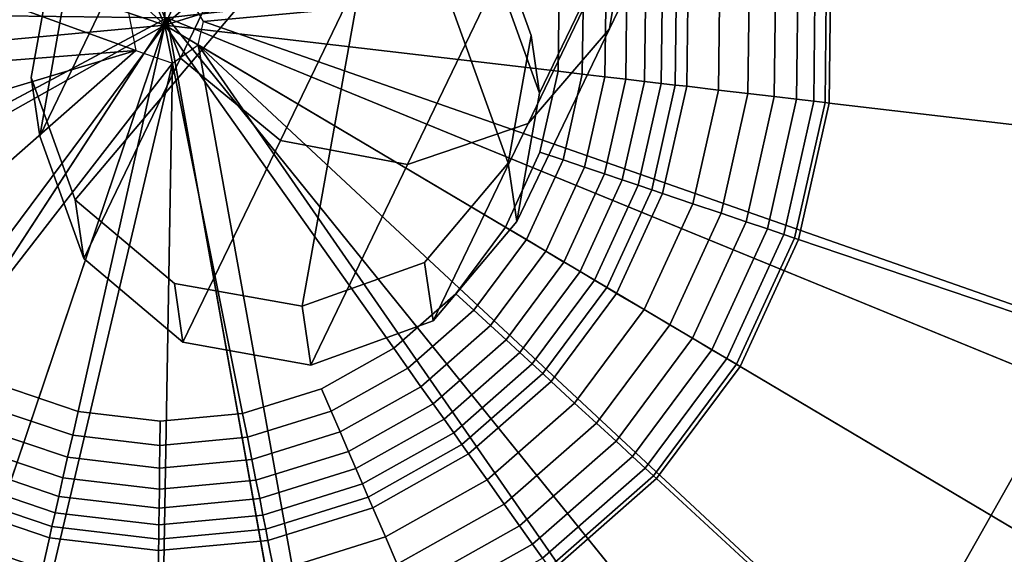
# Model space of a CAD drawing. Extents: x -43.1 to 43.1, y -41.3 to 41.3.
# Tile 30 of 256: x -15.682 to -15.072, y -29.971 to -29.64. Entities that reach past the tile are written whole.
import ezdxf

# ---------------------------------------------------------------- set-up
doc = ezdxf.new("R2010")
doc.units = 0
for name, color, linetype in [('CABLE.1', 18, 'CONTINUOUS'), ('LAMP', 7, 'CONTINUOUS'), ('LAMP_SUPPORT', 18, 'CONTINUOUS'), ('METAL_BASE', 254, 'CONTINUOUS')]:
    doc.layers.add(name, color=color, linetype=linetype)

msp = doc.modelspace()

# ---------------------------------------------------------------- linework, layer by layer
at = {"layer": 'CABLE.1'}
for points in [[(-15.4167, -29.3198, 33.6631), (-15.4483, -29.2528, 33.6951), (-15.6106, -29.5902, 34.4212), (-15.5822, -29.6637, 34.4031)], [(-15.1503, -29.2499, 33.785), (-15.1587, -29.3173, 33.741), (-15.3166, -29.6455, 34.4472), (-15.3039, -29.5692, 34.472)], [(-15.3537, -29.3685, 33.6518), (-15.4167, -29.3198, 33.6631), (-15.5822, -29.6637, 34.4031), (-15.5203, -29.7147, 34.3967)], [(-15.1587, -29.3173, 33.741), (-15.2048, -29.3671, 33.6967), (-15.3669, -29.7042, 34.4221), (-15.3166, -29.6455, 34.4472)], [(-15.2761, -29.3858, 33.6641), (-15.3537, -29.3685, 33.6518), (-15.5203, -29.7147, 34.3967), (-15.4415, -29.7296, 34.4037)], [(-15.2048, -29.3671, 33.6967), (-15.2761, -29.3858, 33.6641), (-15.4415, -29.7296, 34.4037), (-15.3669, -29.7042, 34.4221)], [(-15.3323, -29.4957, 34.4901), (-15.3039, -29.5692, 34.472), (-15.3598, -29.6854, 35.2229), (-15.3871, -29.6096, 35.2264)], [(-15.6106, -29.5902, 34.4212), (-15.5979, -29.5139, 34.446), (-15.6551, -29.6326, 35.2145), (-15.6693, -29.7119, 35.2091)], [(-15.4538, -29.5221, 36.3847), (-15.6473, -29.7513, 36.3908), (-15.6746, -29.6757, 36.3884), (-15.6604, -29.5966, 36.386)], [(-15.4538, -29.5221, 36.3847), (-15.5068, -29.8173, 36.3935), (-15.5859, -29.8031, 36.3927), (-15.6473, -29.7513, 36.3908)], [(-15.4538, -29.5221, 36.3847), (-15.3793, -29.7287, 36.3913), (-15.4311, -29.7901, 36.393), (-15.5068, -29.8173, 36.3935)], [(-15.4538, -29.5221, 36.3847), (-15.3923, -29.574, 36.3865), (-15.3651, -29.6496, 36.389), (-15.3793, -29.7287, 36.3913)], [(-15.3039, -29.5692, 34.472), (-15.3166, -29.6455, 34.4472), (-15.374, -29.7647, 35.2174), (-15.3598, -29.6854, 35.2229)], [(-15.3871, -29.6096, 35.2264), (-15.3598, -29.6854, 35.2229), (-15.3651, -29.6496, 36.389), (-15.3923, -29.574, 36.3865)], [(-15.5822, -29.6637, 34.4031), (-15.6106, -29.5902, 34.4212), (-15.6693, -29.7119, 35.2091), (-15.642, -29.7877, 35.2055)], [(-15.6693, -29.7119, 35.2091), (-15.6551, -29.6326, 35.2145), (-15.6604, -29.5966, 36.386), (-15.6746, -29.6757, 36.3884)], [(-15.3166, -29.6455, 34.4472), (-15.3669, -29.7042, 34.4221), (-15.4258, -29.8263, 35.2116), (-15.374, -29.7647, 35.2174)], [(-15.3598, -29.6854, 35.2229), (-15.374, -29.7647, 35.2174), (-15.3793, -29.7287, 36.3913), (-15.3651, -29.6496, 36.389)], [(-15.5203, -29.7147, 34.3967), (-15.5822, -29.6637, 34.4031), (-15.642, -29.7877, 35.2055), (-15.5806, -29.8396, 35.2047)], [(-15.642, -29.7877, 35.2055), (-15.6693, -29.7119, 35.2091), (-15.6746, -29.6757, 36.3884), (-15.6473, -29.7513, 36.3908)], [(-15.3669, -29.7042, 34.4221), (-15.4415, -29.7296, 34.4037), (-15.5014, -29.8538, 35.207), (-15.4258, -29.8263, 35.2116)], [(-15.4415, -29.7296, 34.4037), (-15.5203, -29.7147, 34.3967), (-15.5806, -29.8396, 35.2047), (-15.5014, -29.8538, 35.207)], [(-15.374, -29.7647, 35.2174), (-15.4258, -29.8263, 35.2116), (-15.4311, -29.7901, 36.393), (-15.3793, -29.7287, 36.3913)], [(-15.5806, -29.8396, 35.2047), (-15.642, -29.7877, 35.2055), (-15.6473, -29.7513, 36.3908), (-15.5859, -29.8031, 36.3927)], [(-15.4258, -29.8263, 35.2116), (-15.5014, -29.8538, 35.207), (-15.5068, -29.8173, 36.3935), (-15.4311, -29.7901, 36.393)], [(-15.5014, -29.8538, 35.207), (-15.5806, -29.8396, 35.2047), (-15.5859, -29.8031, 36.3927), (-15.5068, -29.8173, 36.3935)]]:
    msp.add_3dface(points, dxfattribs=at)
at = {"layer": 'LAMP'}
for points in [[(-14.84, -29.7426, 41.1434), (-14.8377, -29.5527, 41.1433), (-15.5903, -29.6387, 41.1433), (-14.8894, -29.9259, 41.1434)], [(-14.9957, -29.721, 44.2735), (-15.0349, -29.8663, 44.2735), (-15.5903, -29.6387, 44.2735), (-14.994, -29.5706, 44.2735)], [(-16.3261, -29.8183, 41.1433), (-16.2583, -29.9957, 41.1433), (-15.5903, -29.6387, 41.1433), (-16.3476, -29.6297, 41.1433)], [(-16.1733, -29.781, 44.2735), (-16.1904, -29.6315, 44.2735), (-15.5903, -29.6387, 44.2735), (-16.1196, -29.9216, 44.2735)], [(-16.1486, -30.1506, 41.1433), (-16.0037, -30.2733, 41.1433), (-15.5903, -29.6387, 41.1433), (-16.2583, -29.9957, 41.1433)], [(-16.0327, -30.0443, 44.2735), (-16.1196, -29.9216, 44.2735), (-15.5903, -29.6387, 44.2735), (-15.9179, -30.1416, 44.2735)], [(-15.8329, -30.3562, 41.1433), (-15.5903, -29.6387, 41.1433), (-16.0037, -30.2733, 41.1433)], [(-15.7825, -30.2073, 44.2735), (-15.9179, -30.1416, 44.2735), (-15.5903, -29.6387, 44.2735)], [(-15.6468, -30.394, 41.1433), (-15.4572, -30.3844, 41.1433), (-15.5903, -29.6387, 41.1433), (-15.8329, -30.3562, 41.1433)], [(-15.6351, -30.2372, 44.2735), (-15.7825, -30.2073, 44.2735), (-15.5903, -29.6387, 44.2735), (-15.4848, -30.2296, 44.2735)], [(-15.3412, -30.1848, 44.2735), (-15.4848, -30.2296, 44.2735), (-15.5903, -29.6387, 44.2735), (-15.2132, -30.1057, 44.2735)], [(-15.276, -30.3278, 41.1433), (-15.1145, -30.228, 41.1433), (-15.5903, -29.6387, 41.1433), (-15.4572, -30.3844, 41.1433)], [(-15.1089, -29.9973, 44.2735), (-15.2132, -30.1057, 44.2735), (-15.5903, -29.6387, 44.2735), (-15.0349, -29.8663, 44.2735)], [(-14.9829, -30.0912, 41.1434), (-14.8894, -29.9259, 41.1434), (-15.5903, -29.6387, 41.1433), (-15.1145, -30.228, 41.1433)], [(-14.9376, -29.9062, 44.2522), (-15.0247, -30.0601, 44.2522), (-15.1089, -29.9973, 44.2735), (-15.0349, -29.8663, 44.2735)]]:
    msp.add_3dface(points, dxfattribs=at)
at = {"layer": 'LAMP_SUPPORT'}
for points in [[(-15.6144, -29.6356, 40.5662), (-15.6097, -29.659, 40.5662), (-16.4975, -29.337, 40.5662), (-16.414, -29.1554, 40.5662)], [(-15.6097, -29.659, 40.5662), (-16.5438, -29.7319, 40.5662), (-16.5414, -29.532, 40.5662), (-16.4975, -29.337, 40.5662)], [(-15.568, -29.641, 40.5662), (-15.5775, -29.6241, 40.5662), (-14.679, -29.3587, 40.5662), (-14.6398, -29.5547, 40.5662)], [(-15.5889, -29.3981, 36.226), (-15.6399, -29.4029, 36.226), (-15.6888, -29.4181, 36.226), (-15.5918, -29.6433, 36.226)], [(-15.4894, -29.4205, 36.226), (-15.538, -29.4041, 36.226), (-15.5889, -29.3981, 36.226), (-15.5918, -29.6433, 36.226)], [(-15.6888, -29.4181, 36.226), (-15.7335, -29.4432, 36.226), (-15.772, -29.477, 36.226), (-15.5918, -29.6433, 36.226)], [(-15.4077, -29.4814, 36.226), (-15.4453, -29.4467, 36.226), (-15.4894, -29.4205, 36.226), (-15.5918, -29.6433, 36.226)], [(-15.772, -29.477, 36.226), (-15.8027, -29.5182, 36.226), (-15.8241, -29.5647, 36.226), (-15.5918, -29.6433, 36.226)], [(-15.3577, -29.5703, 36.226), (-15.378, -29.5232, 36.226), (-15.4077, -29.4814, 36.226), (-15.5918, -29.6433, 36.226)], [(-15.568, -29.641, 40.5662), (-14.6398, -29.5547, 40.5662), (-14.6422, -29.7545, 40.5662), (-14.6861, -29.9495, 40.5662)], [(-15.8241, -29.5647, 36.226), (-15.8353, -29.6147, 36.226), (-15.8359, -29.666, 36.226), (-15.5918, -29.6433, 36.226)], [(-15.3483, -29.6718, 36.226), (-15.3477, -29.6205, 36.226), (-15.3577, -29.5703, 36.226), (-15.5918, -29.6433, 36.226)], [(-14.8288, -29.7327, 36.7827), (-14.8269, -29.5721, 36.7827), (-15.1795, -29.6049, 36.7827), (-15.1805, -29.6915, 36.7827)], [(-15.2145, -29.6875, 36.5472), (-15.2135, -29.6081, 36.5472), (-15.2299, -29.6096, 36.4555), (-15.2308, -29.6856, 36.4555)], [(-15.2007, -29.6891, 36.6355), (-15.1997, -29.6068, 36.6355), (-15.2135, -29.6081, 36.5472), (-15.2145, -29.6875, 36.5472)], [(-15.1901, -29.6903, 36.7108), (-15.1891, -29.6058, 36.7108), (-15.1997, -29.6068, 36.6355), (-15.2007, -29.6891, 36.6355)], [(-15.1831, -29.6912, 36.763), (-15.1821, -29.6051, 36.763), (-15.1891, -29.6058, 36.7108), (-15.1901, -29.6903, 36.7108)], [(-15.1805, -29.6915, 36.7827), (-15.1795, -29.6049, 36.7827), (-15.1821, -29.6051, 36.763), (-15.1831, -29.6912, 36.763)], [(-15.2758, -29.6803, 36.2841), (-15.275, -29.6138, 36.2841), (-15.2838, -29.6146, 36.2683), (-15.2846, -29.6793, 36.2683)], [(-15.2687, -29.6811, 36.3013), (-15.2679, -29.6131, 36.3013), (-15.275, -29.6138, 36.2841), (-15.2758, -29.6803, 36.2841)], [(-15.2491, -29.6834, 36.3703), (-15.2482, -29.6113, 36.3703), (-15.2679, -29.6131, 36.3013), (-15.2687, -29.6811, 36.3013)], [(-15.2308, -29.6856, 36.4555), (-15.2299, -29.6096, 36.4555), (-15.2482, -29.6113, 36.3703), (-15.2491, -29.6834, 36.3703)], [(-15.3334, -29.6736, 36.228), (-15.3327, -29.6192, 36.228), (-15.3477, -29.6205, 36.226), (-15.3483, -29.6718, 36.226)], [(-15.3194, -29.6752, 36.2337), (-15.3187, -29.6179, 36.2337), (-15.3327, -29.6192, 36.228), (-15.3334, -29.6736, 36.228)], [(-15.3065, -29.6767, 36.2426), (-15.3058, -29.6166, 36.2426), (-15.3187, -29.6179, 36.2337), (-15.3194, -29.6752, 36.2337)], [(-15.2948, -29.6781, 36.2543), (-15.2941, -29.6156, 36.2543), (-15.3058, -29.6166, 36.2426), (-15.3065, -29.6767, 36.2426)], [(-15.2846, -29.6793, 36.2683), (-15.2838, -29.6146, 36.2683), (-15.2941, -29.6156, 36.2543), (-15.2948, -29.6781, 36.2543)], [(-15.8359, -29.666, 36.226), (-15.8259, -29.7162, 36.226), (-15.8056, -29.7633, 36.226), (-15.5918, -29.6433, 36.226)], [(-15.8056, -29.7633, 36.226), (-15.7759, -29.8051, 36.226), (-15.7383, -29.8399, 36.226), (-15.5918, -29.6433, 36.226)], [(-15.7383, -29.8399, 36.226), (-15.6942, -29.866, 36.226), (-15.6456, -29.8825, 36.226), (-15.5918, -29.6433, 36.226)], [(-15.6456, -29.8825, 36.226), (-15.5947, -29.8884, 36.226), (-15.5437, -29.8837, 36.226), (-15.5918, -29.6433, 36.226)], [(-15.381, -29.7684, 36.226), (-15.3596, -29.7218, 36.226), (-15.3483, -29.6718, 36.226), (-15.5918, -29.6433, 36.226)], [(-15.5437, -29.8837, 36.226), (-15.4948, -29.8684, 36.226), (-15.4501, -29.8433, 36.226), (-15.5918, -29.6433, 36.226)], [(-15.4501, -29.8433, 36.226), (-15.4116, -29.8095, 36.226), (-15.381, -29.7684, 36.226), (-15.5918, -29.6433, 36.226)], [(-15.5713, -29.6555, 40.5662), (-15.568, -29.641, 40.5662), (-14.6861, -29.9495, 40.5662), (-14.7696, -30.1312, 40.5662)], [(-15.5871, -29.6667, 40.5662), (-15.5713, -29.6555, 40.5662), (-15.4042, -30.5808, 40.5662), (-15.6032, -30.5993, 40.5662)], [(-15.5713, -29.6555, 40.5662), (-14.7696, -30.1312, 40.5662), (-14.889, -30.2915, 40.5662)], [(-15.5713, -29.6555, 40.5662), (-15.0391, -30.4234, 40.5662), (-15.2134, -30.5213, 40.5662), (-15.4042, -30.5808, 40.5662)], [(-15.5713, -29.6555, 40.5662), (-14.889, -30.2915, 40.5662), (-15.0391, -30.4234, 40.5662)], [(-15.6097, -29.659, 40.5662), (-16.5046, -29.9279, 40.5662), (-16.5438, -29.7319, 40.5662)], [(-15.6097, -29.659, 40.5662), (-16.3099, -30.2745, 40.5662), (-16.4255, -30.1114, 40.5662), (-16.5046, -29.9279, 40.5662)], [(-15.6097, -29.659, 40.5662), (-15.5871, -29.6667, 40.5662), (-16.163, -30.41, 40.5662), (-16.3099, -30.2745, 40.5662)], [(-15.5871, -29.6667, 40.5662), (-15.8017, -30.576, 40.5662), (-15.9911, -30.512, 40.5662), (-16.163, -30.41, 40.5662)], [(-15.5871, -29.6667, 40.5662), (-15.6032, -30.5993, 40.5662), (-15.8017, -30.576, 40.5662)], [(-15.3453, -29.7266, 36.228), (-15.3334, -29.6736, 36.228), (-15.3483, -29.6718, 36.226), (-15.3596, -29.7218, 36.226)], [(-15.332, -29.7311, 36.2337), (-15.3194, -29.6752, 36.2337), (-15.3334, -29.6736, 36.228), (-15.3453, -29.7266, 36.228)], [(-15.3197, -29.7353, 36.2426), (-15.3065, -29.6767, 36.2426), (-15.3194, -29.6752, 36.2337), (-15.332, -29.7311, 36.2337)], [(-15.3086, -29.739, 36.2543), (-15.2948, -29.6781, 36.2543), (-15.3065, -29.6767, 36.2426), (-15.3197, -29.7353, 36.2426)], [(-15.2988, -29.7424, 36.2683), (-15.2846, -29.6793, 36.2683), (-15.2948, -29.6781, 36.2543), (-15.3086, -29.739, 36.2543)], [(-15.2904, -29.7452, 36.2841), (-15.2758, -29.6803, 36.2841), (-15.2846, -29.6793, 36.2683), (-15.2988, -29.7424, 36.2683)], [(-15.2837, -29.7475, 36.3013), (-15.2687, -29.6811, 36.3013), (-15.2758, -29.6803, 36.2841), (-15.2904, -29.7452, 36.2841)], [(-15.2649, -29.7538, 36.3703), (-15.2491, -29.6834, 36.3703), (-15.2687, -29.6811, 36.3013), (-15.2837, -29.7475, 36.3013)], [(-15.2475, -29.7597, 36.4555), (-15.2308, -29.6856, 36.4555), (-15.2491, -29.6834, 36.3703), (-15.2649, -29.7538, 36.3703)], [(-15.2319, -29.765, 36.5472), (-15.2145, -29.6875, 36.5472), (-15.2308, -29.6856, 36.4555), (-15.2475, -29.7597, 36.4555)], [(-15.2188, -29.7694, 36.6355), (-15.2007, -29.6891, 36.6355), (-15.2145, -29.6875, 36.5472), (-15.2319, -29.765, 36.5472)], [(-15.2086, -29.7728, 36.7108), (-15.1901, -29.6903, 36.7108), (-15.2007, -29.6891, 36.6355), (-15.2188, -29.7694, 36.6355)], [(-15.202, -29.7751, 36.763), (-15.1831, -29.6912, 36.763), (-15.1901, -29.6903, 36.7108), (-15.2086, -29.7728, 36.7108)], [(-15.1996, -29.7759, 36.7827), (-15.1805, -29.6915, 36.7827), (-15.1831, -29.6912, 36.763), (-15.202, -29.7751, 36.763)], [(-14.8641, -29.8894, 36.7827), (-14.8288, -29.7327, 36.7827), (-15.1805, -29.6915, 36.7827), (-15.1996, -29.7759, 36.7827)], [(-15.368, -29.776, 36.228), (-15.3453, -29.7266, 36.228), (-15.3596, -29.7218, 36.226), (-15.381, -29.7684, 36.226)], [(-15.3559, -29.7832, 36.2337), (-15.332, -29.7311, 36.2337), (-15.3453, -29.7266, 36.228), (-15.368, -29.776, 36.228)], [(-15.3448, -29.7899, 36.2426), (-15.3197, -29.7353, 36.2426), (-15.332, -29.7311, 36.2337), (-15.3559, -29.7832, 36.2337)], [(-15.3347, -29.7958, 36.2543), (-15.3086, -29.739, 36.2543), (-15.3197, -29.7353, 36.2426), (-15.3448, -29.7899, 36.2426)], [(-15.3258, -29.8011, 36.2683), (-15.2988, -29.7424, 36.2683), (-15.3086, -29.739, 36.2543), (-15.3347, -29.7958, 36.2543)], [(-15.3182, -29.8056, 36.2841), (-15.2904, -29.7452, 36.2841), (-15.2988, -29.7424, 36.2683), (-15.3258, -29.8011, 36.2683)], [(-15.3121, -29.8093, 36.3013), (-15.2837, -29.7475, 36.3013), (-15.2904, -29.7452, 36.2841), (-15.3182, -29.8056, 36.2841)], [(-15.2951, -29.8193, 36.3703), (-15.2649, -29.7538, 36.3703), (-15.2837, -29.7475, 36.3013), (-15.3121, -29.8093, 36.3013)], [(-15.2792, -29.8287, 36.4555), (-15.2475, -29.7597, 36.4555), (-15.2649, -29.7538, 36.3703), (-15.2951, -29.8193, 36.3703)], [(-15.2651, -29.8371, 36.5472), (-15.2319, -29.765, 36.5472), (-15.2475, -29.7597, 36.4555), (-15.2792, -29.8287, 36.4555)], [(-15.2532, -29.8442, 36.6355), (-15.2188, -29.7694, 36.6355), (-15.2319, -29.765, 36.5472), (-15.2651, -29.8371, 36.5472)], [(-15.4005, -29.8197, 36.228), (-15.368, -29.776, 36.228), (-15.381, -29.7684, 36.226), (-15.4116, -29.8095, 36.226)], [(-15.2439, -29.8497, 36.7108), (-15.2086, -29.7728, 36.7108), (-15.2188, -29.7694, 36.6355), (-15.2532, -29.8442, 36.6355)], [(-15.238, -29.8532, 36.763), (-15.202, -29.7751, 36.763), (-15.2086, -29.7728, 36.7108), (-15.2439, -29.8497, 36.7108)], [(-15.3902, -29.8292, 36.2337), (-15.3559, -29.7832, 36.2337), (-15.368, -29.776, 36.228), (-15.4005, -29.8197, 36.228)], [(-15.2357, -29.8546, 36.7827), (-15.1996, -29.7759, 36.7827), (-15.202, -29.7751, 36.763), (-15.238, -29.8532, 36.763)], [(-14.9311, -30.0353, 36.7827), (-14.8641, -29.8894, 36.7827), (-15.1996, -29.7759, 36.7827), (-15.2357, -29.8546, 36.7827)], [(-15.3806, -29.838, 36.2426), (-15.3448, -29.7899, 36.2426), (-15.3559, -29.7832, 36.2337), (-15.3902, -29.8292, 36.2337)], [(-15.372, -29.846, 36.2543), (-15.3347, -29.7958, 36.2543), (-15.3448, -29.7899, 36.2426), (-15.3806, -29.838, 36.2426)], [(-15.3644, -29.853, 36.2683), (-15.3258, -29.8011, 36.2683), (-15.3347, -29.7958, 36.2543), (-15.372, -29.846, 36.2543)], [(-15.3579, -29.859, 36.2841), (-15.3182, -29.8056, 36.2841), (-15.3258, -29.8011, 36.2683), (-15.3644, -29.853, 36.2683)], [(-15.3527, -29.8638, 36.3013), (-15.3121, -29.8093, 36.3013), (-15.3182, -29.8056, 36.2841), (-15.3579, -29.859, 36.2841)], [(-15.3382, -29.8772, 36.3703), (-15.2951, -29.8193, 36.3703), (-15.3121, -29.8093, 36.3013), (-15.3527, -29.8638, 36.3013)], [(-15.4414, -29.8556, 36.228), (-15.4005, -29.8197, 36.228), (-15.4116, -29.8095, 36.226), (-15.4501, -29.8433, 36.226)], [(-15.4333, -29.8671, 36.2337), (-15.3902, -29.8292, 36.2337), (-15.4005, -29.8197, 36.228), (-15.4414, -29.8556, 36.228)], [(-15.3246, -29.8897, 36.4555), (-15.2792, -29.8287, 36.4555), (-15.2951, -29.8193, 36.3703), (-15.3382, -29.8772, 36.3703)], [(-15.4257, -29.8777, 36.2426), (-15.3806, -29.838, 36.2426), (-15.3902, -29.8292, 36.2337), (-15.4333, -29.8671, 36.2337)], [(-15.3125, -29.9008, 36.5472), (-15.2651, -29.8371, 36.5472), (-15.2792, -29.8287, 36.4555), (-15.3246, -29.8897, 36.4555)], [(-15.419, -29.8872, 36.2543), (-15.372, -29.846, 36.2543), (-15.3806, -29.838, 36.2426), (-15.4257, -29.8777, 36.2426)], [(-15.3023, -29.9102, 36.6355), (-15.2532, -29.8442, 36.6355), (-15.2651, -29.8371, 36.5472), (-15.3125, -29.9008, 36.5472)], [(-15.4888, -29.8822, 36.228), (-15.4414, -29.8556, 36.228), (-15.4501, -29.8433, 36.226), (-15.4948, -29.8684, 36.226)], [(-15.413, -29.8957, 36.2683), (-15.3644, -29.853, 36.2683), (-15.372, -29.846, 36.2543), (-15.419, -29.8872, 36.2543)], [(-15.2945, -29.9175, 36.7108), (-15.2439, -29.8497, 36.7108), (-15.2532, -29.8442, 36.6355), (-15.3023, -29.9102, 36.6355)], [(-15.2893, -29.9222, 36.763), (-15.238, -29.8532, 36.763), (-15.2439, -29.8497, 36.7108), (-15.2945, -29.9175, 36.7108)], [(-15.4832, -29.8951, 36.2337), (-15.4333, -29.8671, 36.2337), (-15.4414, -29.8556, 36.228), (-15.4888, -29.8822, 36.228)], [(-15.4079, -29.9029, 36.2841), (-15.3579, -29.859, 36.2841), (-15.3644, -29.853, 36.2683), (-15.413, -29.8957, 36.2683)], [(-15.2874, -29.924, 36.7827), (-15.2357, -29.8546, 36.7827), (-15.238, -29.8532, 36.763), (-15.2893, -29.9222, 36.763)], [(-15.0271, -30.1641, 36.7827), (-14.9311, -30.0353, 36.7827), (-15.2357, -29.8546, 36.7827), (-15.2874, -29.924, 36.7827)], [(-15.4038, -29.9087, 36.3013), (-15.3527, -29.8638, 36.3013), (-15.3579, -29.859, 36.2841), (-15.4079, -29.9029, 36.2841)], [(-15.3923, -29.9248, 36.3703), (-15.3382, -29.8772, 36.3703), (-15.3527, -29.8638, 36.3013), (-15.4038, -29.9087, 36.3013)], [(-15.7005, -29.8797, 36.228), (-15.6489, -29.8971, 36.228), (-15.6456, -29.8825, 36.226), (-15.6942, -29.866, 36.226)], [(-15.5407, -29.8984, 36.228), (-15.4888, -29.8822, 36.228), (-15.4948, -29.8684, 36.226), (-15.5437, -29.8837, 36.226)], [(-15.4781, -29.9071, 36.2426), (-15.4257, -29.8777, 36.2426), (-15.4333, -29.8671, 36.2337), (-15.4832, -29.8951, 36.2337)], [(-15.7063, -29.8925, 36.2337), (-15.652, -29.9108, 36.2337), (-15.6489, -29.8971, 36.228), (-15.7005, -29.8797, 36.228)], [(-15.6489, -29.8971, 36.228), (-15.5949, -29.9034, 36.228), (-15.5947, -29.8884, 36.226), (-15.6456, -29.8825, 36.226)], [(-15.538, -29.9122, 36.2337), (-15.4832, -29.8951, 36.2337), (-15.4888, -29.8822, 36.228), (-15.5407, -29.8984, 36.228)], [(-15.4735, -29.9178, 36.2543), (-15.419, -29.8872, 36.2543), (-15.4257, -29.8777, 36.2426), (-15.4781, -29.9071, 36.2426)], [(-15.3817, -29.9398, 36.4555), (-15.3246, -29.8897, 36.4555), (-15.3382, -29.8772, 36.3703), (-15.3923, -29.9248, 36.3703)], [(-15.5949, -29.9034, 36.228), (-15.5407, -29.8984, 36.228), (-15.5437, -29.8837, 36.226), (-15.5947, -29.8884, 36.226)], [(-15.4694, -29.9273, 36.2683), (-15.413, -29.8957, 36.2683), (-15.419, -29.8872, 36.2543), (-15.4735, -29.9178, 36.2543)], [(-15.7118, -29.9043, 36.2426), (-15.6549, -29.9235, 36.2426), (-15.652, -29.9108, 36.2337), (-15.7063, -29.8925, 36.2337)], [(-15.3722, -29.9532, 36.5472), (-15.3125, -29.9008, 36.5472), (-15.3246, -29.8897, 36.4555), (-15.3817, -29.9398, 36.4555)], [(-15.652, -29.9108, 36.2337), (-15.5951, -29.9175, 36.2337), (-15.5949, -29.9034, 36.228), (-15.6489, -29.8971, 36.228)], [(-15.5951, -29.9175, 36.2337), (-15.538, -29.9122, 36.2337), (-15.5407, -29.8984, 36.228), (-15.5949, -29.9034, 36.228)], [(-15.5354, -29.9249, 36.2426), (-15.4781, -29.9071, 36.2426), (-15.4832, -29.8951, 36.2337), (-15.538, -29.9122, 36.2337)], [(-15.4659, -29.9354, 36.2841), (-15.4079, -29.9029, 36.2841), (-15.413, -29.8957, 36.2683), (-15.4694, -29.9273, 36.2683)], [(-15.3642, -29.9646, 36.6355), (-15.3023, -29.9102, 36.6355), (-15.3125, -29.9008, 36.5472), (-15.3722, -29.9532, 36.5472)], [(-15.7167, -29.9149, 36.2543), (-15.6575, -29.935, 36.2543), (-15.6549, -29.9235, 36.2426), (-15.7118, -29.9043, 36.2426)], [(-15.4631, -29.942, 36.3013), (-15.4038, -29.9087, 36.3013), (-15.4079, -29.9029, 36.2841), (-15.4659, -29.9354, 36.2841)], [(-15.6549, -29.9235, 36.2426), (-15.5952, -29.9305, 36.2426), (-15.5951, -29.9175, 36.2337), (-15.652, -29.9108, 36.2337)], [(-15.5952, -29.9305, 36.2426), (-15.5354, -29.9249, 36.2426), (-15.538, -29.9122, 36.2337), (-15.5951, -29.9175, 36.2337)], [(-15.5331, -29.9364, 36.2543), (-15.4735, -29.9178, 36.2543), (-15.4781, -29.9071, 36.2426), (-15.5354, -29.9249, 36.2426)], [(-15.4552, -29.9601, 36.3703), (-15.3923, -29.9248, 36.3703), (-15.4038, -29.9087, 36.3013), (-15.4631, -29.942, 36.3013)], [(-15.358, -29.9733, 36.7108), (-15.2945, -29.9175, 36.7108), (-15.3023, -29.9102, 36.6355), (-15.3642, -29.9646, 36.6355)], [(-15.721, -29.9243, 36.2683), (-15.6597, -29.9451, 36.2683), (-15.6575, -29.935, 36.2543), (-15.7167, -29.9149, 36.2543)], [(-15.5311, -29.9466, 36.2683), (-15.4694, -29.9273, 36.2683), (-15.4735, -29.9178, 36.2543), (-15.5331, -29.9364, 36.2543)], [(-15.3539, -29.979, 36.763), (-15.2893, -29.9222, 36.763), (-15.2945, -29.9175, 36.7108), (-15.358, -29.9733, 36.7108)], [(-15.7247, -29.9324, 36.2841), (-15.6617, -29.9537, 36.2841), (-15.6597, -29.9451, 36.2683), (-15.721, -29.9243, 36.2683)], [(-15.6575, -29.935, 36.2543), (-15.5954, -29.9422, 36.2543), (-15.5952, -29.9305, 36.2426), (-15.6549, -29.9235, 36.2426)], [(-15.5954, -29.9422, 36.2543), (-15.5331, -29.9364, 36.2543), (-15.5354, -29.9249, 36.2426), (-15.5952, -29.9305, 36.2426)], [(-15.4479, -29.977, 36.4555), (-15.3817, -29.9398, 36.4555), (-15.3923, -29.9248, 36.3703), (-15.4552, -29.9601, 36.3703)], [(-15.3524, -29.9811, 36.7827), (-15.2874, -29.924, 36.7827), (-15.2893, -29.9222, 36.763), (-15.3539, -29.979, 36.763)], [(-15.1477, -30.2701, 36.7827), (-15.0271, -30.1641, 36.7827), (-15.2874, -29.924, 36.7827), (-15.3524, -29.9811, 36.7827)], [(-15.5294, -29.9552, 36.2841), (-15.4659, -29.9354, 36.2841), (-15.4694, -29.9273, 36.2683), (-15.5311, -29.9466, 36.2683)], [(-15.7276, -29.9388, 36.3013), (-15.6632, -29.9606, 36.3013), (-15.6617, -29.9537, 36.2841), (-15.7247, -29.9324, 36.2841)], [(-15.6597, -29.9451, 36.2683), (-15.5955, -29.9526, 36.2683), (-15.5954, -29.9422, 36.2543), (-15.6575, -29.935, 36.2543)], [(-15.5955, -29.9526, 36.2683), (-15.5311, -29.9466, 36.2683), (-15.5331, -29.9364, 36.2543), (-15.5954, -29.9422, 36.2543)], [(-15.528, -29.9622, 36.3013), (-15.4631, -29.942, 36.3013), (-15.4659, -29.9354, 36.2841), (-15.5294, -29.9552, 36.2841)], [(-15.7359, -29.9568, 36.3703), (-15.6676, -29.9799, 36.3703), (-15.6632, -29.9606, 36.3013), (-15.7276, -29.9388, 36.3013)], [(-15.5241, -29.9816, 36.3703), (-15.4552, -29.9601, 36.3703), (-15.4631, -29.942, 36.3013), (-15.528, -29.9622, 36.3013)], [(-15.4414, -29.9921, 36.5472), (-15.3722, -29.9532, 36.5472), (-15.3817, -29.9398, 36.4555), (-15.4479, -29.977, 36.4555)], [(-15.6617, -29.9537, 36.2841), (-15.5956, -29.9614, 36.2841), (-15.5955, -29.9526, 36.2683), (-15.6597, -29.9451, 36.2683)], [(-15.5956, -29.9614, 36.2841), (-15.5294, -29.9552, 36.2841), (-15.5311, -29.9466, 36.2683), (-15.5955, -29.9526, 36.2683)], [(-15.6632, -29.9606, 36.3013), (-15.5957, -29.9685, 36.3013), (-15.5956, -29.9614, 36.2841), (-15.6617, -29.9537, 36.2841)], [(-15.5957, -29.9685, 36.3013), (-15.528, -29.9622, 36.3013), (-15.5294, -29.9552, 36.2841), (-15.5956, -29.9614, 36.2841)], [(-15.4359, -30.0049, 36.6355), (-15.3642, -29.9646, 36.6355), (-15.3722, -29.9532, 36.5472), (-15.4414, -29.9921, 36.5472)], [(-15.7436, -29.9735, 36.4555), (-15.6716, -29.9978, 36.4555), (-15.6676, -29.9799, 36.3703), (-15.7359, -29.9568, 36.3703)], [(-15.6676, -29.9799, 36.3703), (-15.5959, -29.9883, 36.3703), (-15.5957, -29.9685, 36.3013), (-15.6632, -29.9606, 36.3013)], [(-15.5205, -29.9997, 36.4555), (-15.4479, -29.977, 36.4555), (-15.4552, -29.9601, 36.3703), (-15.5241, -29.9816, 36.3703)], [(-15.5959, -29.9883, 36.3703), (-15.5241, -29.9816, 36.3703), (-15.528, -29.9622, 36.3013), (-15.5957, -29.9685, 36.3013)], [(-15.4317, -30.0147, 36.7108), (-15.358, -29.9733, 36.7108), (-15.3642, -29.9646, 36.6355), (-15.4359, -30.0049, 36.6355)]]:
    msp.add_3dface(points, dxfattribs=at)
at = {"layer": 'METAL_BASE'}
for points in [[(-27.3869, -31.72, 30.241), (-27.4144, -31.6965, 30.106), (-1.2503, -1.0623, 30.106), (-1.2228, -1.0858, 30.241)], [(-27.4144, -31.6965, 30.106), (-27.3869, -31.72, 29.9709), (-1.2228, -1.0858, 29.9709), (-1.2503, -1.0623, 30.106)], [(-27.3117, -31.7842, 30.3399), (-27.3869, -31.72, 30.241), (-1.2228, -1.0858, 30.241), (-1.1476, -1.15, 30.3399)], [(-27.3869, -31.72, 29.9709), (-27.3117, -31.7842, 29.872), (-1.1476, -1.15, 29.872), (-1.2228, -1.0858, 29.9709)], [(-27.209, -31.8719, 30.3761), (-27.3117, -31.7842, 30.3399), (-1.1476, -1.15, 30.3399), (-1.0449, -1.2377, 30.3761)], [(-27.3117, -31.7842, 29.872), (-27.209, -31.8719, 29.8358), (-1.0449, -1.2377, 29.8358), (-1.1476, -1.15, 29.872)], [(-27.1063, -31.9597, 30.3399), (-27.209, -31.8719, 30.3761), (-1.0449, -1.2377, 30.3761), (-0.9422, -1.3254, 30.3399)], [(-27.209, -31.8719, 29.8358), (-27.1063, -31.9597, 29.872), (-0.9422, -1.3254, 29.872), (-1.0449, -1.2377, 29.8358)], [(-27.0311, -32.0239, 30.241), (-27.1063, -31.9597, 30.3399), (-0.9422, -1.3254, 30.3399), (-0.867, -1.3896, 30.241)], [(-27.1063, -31.9597, 29.872), (-27.0311, -32.0239, 29.9709), (-0.867, -1.3896, 29.9709), (-0.9422, -1.3254, 29.872)], [(-27.0036, -32.0474, 30.106), (-27.0311, -32.0239, 30.241), (-0.867, -1.3896, 30.241), (-0.8395, -1.4131, 30.106)], [(-27.0311, -32.0239, 29.9709), (-27.0036, -32.0474, 30.106), (-0.8395, -1.4131, 30.106), (-0.867, -1.3896, 29.9709)]]:
    msp.add_3dface(points, dxfattribs=at)

doc.saveas('drawing.dxf')
